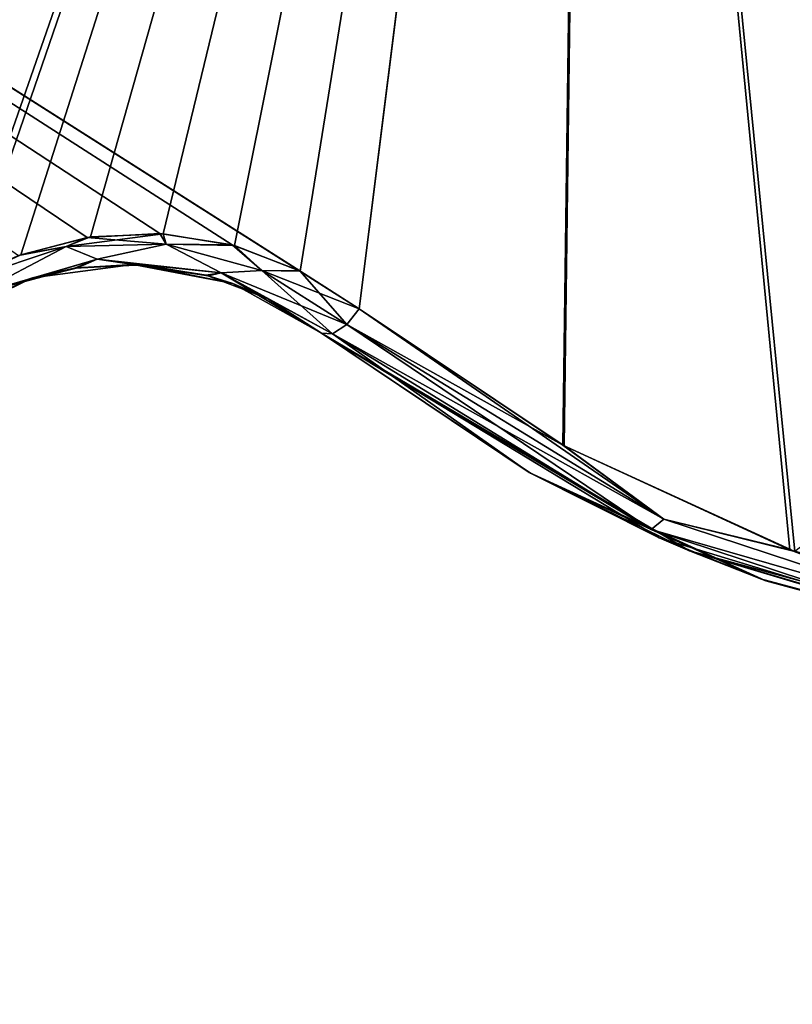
# Model space of a CAD drawing. Header units: millimetres. Extents: x -125 to 125, y -46 to 12.
# Tile 217 of 256: x 68.98 to 71.42, y -41.97 to -38.87. Entities that reach past the tile are written whole.
import ezdxf

# ---------------------------------------------------------------- set-up
doc = ezdxf.new("R2010")
doc.units = ezdxf.units.MM
doc.header["$LTSCALE"] = 26.699852
for name, color, linetype in [('126', 7, 'CONTINUOUS'), ('173', 7, 'CONTINUOUS'), ('182', 7, 'CONTINUOUS'), ('183', 7, 'CONTINUOUS'), ('213', 7, 'CONTINUOUS'), ('214', 7, 'CONTINUOUS'), ('239', 7, 'CONTINUOUS'), ('240', 7, 'CONTINUOUS')]:
    doc.layers.add(name, color=color, linetype=linetype)

msp = doc.modelspace()

# ---------------------------------------------------------------- linework, layer by layer
at = {"layer": '126', "linetype": 'CONTINUOUS'}
for points in [[(70.5875, -40.2949, 101.9653), (69.9342, -39.8566, 102.4149), (70.996, -40.5006, 100.8509), (70.5875, -40.2949, 101.9653)], [(70.996, -40.5006, 100.8509), (69.9342, -39.8566, 102.4149), (69.9342, -39.8566, 100.8509), (70.996, -40.5006, 100.8509)], [(69.9342, -39.8566, 76.9359), (69.9342, -39.8566, 67.6034), (71.0918, -40.5422, 64.9784), (69.9342, -39.8566, 76.9359)], [(71.0918, -40.5422, 64.9784), (69.9342, -39.8566, 67.6034), (69.9342, -39.8566, 64.9784), (71.0918, -40.5422, 64.9784)], [(71.0918, -40.5422, 64.9784), (69.9342, -39.8566, 64.9784), (71.0918, -40.5422, 53.0208), (71.0918, -40.5422, 64.9784)], [(71.0918, -40.5422, 76.9359), (69.9342, -39.8566, 76.9359), (71.0918, -40.5422, 64.9784), (71.0918, -40.5422, 76.9359)], [(71.0918, -40.5422, 88.8934), (69.9342, -39.8566, 88.8934), (71.0918, -40.5422, 76.9359), (71.0918, -40.5422, 88.8934)], [(69.9342, -39.8566, 88.8934), (69.9342, -39.8566, 79.5609), (71.0918, -40.5422, 76.9359), (69.9342, -39.8566, 88.8934)], [(71.0918, -40.5422, 76.9359), (69.9342, -39.8566, 79.5609), (69.9342, -39.8566, 76.9359), (71.0918, -40.5422, 76.9359)], [(71.0918, -40.5422, 41.0633), (69.9342, -39.8566, 41.0633), (71.0918, -40.5422, 29.1058), (71.0918, -40.5422, 41.0633)], [(69.9342, -39.8566, 41.0633), (69.9342, -39.8566, 31.7309), (71.0918, -40.5422, 29.1058), (69.9342, -39.8566, 41.0633)], [(71.0918, -40.5422, 29.1058), (69.9342, -39.8566, 31.7309), (69.9342, -39.8566, 29.1058), (71.0918, -40.5422, 29.1058)], [(71.0918, -40.5422, 41.0633), (69.9342, -39.8566, 43.6884), (69.9342, -39.8566, 41.0633), (71.0918, -40.5422, 41.0633)], [(69.9342, -39.8566, 64.9784), (69.9342, -39.8566, 55.6459), (71.0918, -40.5422, 53.0208), (69.9342, -39.8566, 64.9784)], [(71.0918, -40.5422, 53.0208), (69.9342, -39.8566, 55.6459), (69.9342, -39.8566, 53.0208), (71.0918, -40.5422, 53.0208)], [(71.0918, -40.5422, 53.0208), (69.9342, -39.8566, 53.0208), (71.0918, -40.5422, 41.0633), (71.0918, -40.5422, 53.0208)], [(69.9342, -39.8566, 53.0208), (69.9342, -39.8566, 43.6884), (71.0918, -40.5422, 41.0633), (69.9342, -39.8566, 53.0208)], [(69.9342, -39.8566, -99.8018), (69.9342, -39.8566, -102.4149), (70.5911, -40.2969, -101.9628), (69.9342, -39.8566, -99.8018)], [(69.9342, -39.8566, -90.4694), (69.9342, -39.8566, -99.8018), (70.5911, -40.2969, -101.9628), (69.9342, -39.8566, -90.4694)], [(71.0918, -40.5422, -90.4694), (69.9342, -39.8566, -90.4694), (70.5911, -40.2969, -101.9628), (71.0918, -40.5422, -90.4694)], [(69.9342, -39.8566, -90.4694), (71.0918, -40.5422, -90.4694), (69.9342, -39.8566, -87.8443), (69.9342, -39.8566, -90.4694)], [(71.0918, -40.5422, -90.4694), (71.0918, -40.5422, -78.5118), (69.9342, -39.8566, -78.5118), (71.0918, -40.5422, -90.4694)], [(71.0918, -40.5422, -90.4694), (69.9342, -39.8566, -78.5118), (69.9342, -39.8566, -87.8443), (71.0918, -40.5422, -90.4694)], [(70.996, -40.5006, 100.8509), (69.9342, -39.8566, 100.8509), (71.0918, -40.5422, 88.8934), (70.996, -40.5006, 100.8509)], [(69.9342, -39.8566, 100.8509), (69.9342, -39.8566, 91.5184), (71.0918, -40.5422, 88.8934), (69.9342, -39.8566, 100.8509)], [(71.0918, -40.5422, 88.8934), (69.9342, -39.8566, 91.5184), (69.9342, -39.8566, 88.8934), (71.0918, -40.5422, 88.8934)], [(69.9342, -39.8566, -30.6818), (69.9342, -39.8566, -40.0142), (71.0918, -40.5422, -42.6393), (69.9342, -39.8566, -30.6818)], [(71.0918, -40.5422, -42.6393), (69.9342, -39.8566, -40.0142), (69.9342, -39.8566, -42.6393), (71.0918, -40.5422, -42.6393)], [(71.0918, -40.5422, -42.6393), (69.9342, -39.8566, -42.6393), (71.0918, -40.5422, -54.5968), (71.0918, -40.5422, -42.6393)], [(71.0918, -40.5422, -30.6818), (69.9342, -39.8566, -30.6818), (71.0918, -40.5422, -42.6393), (71.0918, -40.5422, -30.6818)], [(71.0918, -40.5422, -18.7243), (69.9342, -39.8566, -18.7243), (71.0918, -40.5422, -30.6818), (71.0918, -40.5422, -18.7243)], [(69.9342, -39.8566, -18.7243), (69.9342, -39.8566, -28.0567), (71.0918, -40.5422, -30.6818), (69.9342, -39.8566, -18.7243)], [(71.0918, -40.5422, -30.6818), (69.9342, -39.8566, -28.0567), (69.9342, -39.8566, -30.6818), (71.0918, -40.5422, -30.6818)], [(71.0918, -40.5422, -66.5543), (69.9342, -39.8566, -66.5543), (71.0918, -40.5422, -78.5118), (71.0918, -40.5422, -66.5543)], [(69.9342, -39.8566, -66.5543), (69.9342, -39.8566, -75.8868), (71.0918, -40.5422, -78.5118), (69.9342, -39.8566, -66.5543)], [(71.0918, -40.5422, -78.5118), (69.9342, -39.8566, -75.8868), (69.9342, -39.8566, -78.5118), (71.0918, -40.5422, -78.5118)], [(71.0918, -40.5422, -66.5543), (69.9342, -39.8566, -63.9293), (69.9342, -39.8566, -66.5543), (71.0918, -40.5422, -66.5543)], [(69.9342, -39.8566, -42.6393), (69.9342, -39.8566, -51.9718), (71.0918, -40.5422, -54.5968), (69.9342, -39.8566, -42.6393)], [(71.0918, -40.5422, -54.5968), (69.9342, -39.8566, -51.9718), (69.9342, -39.8566, -54.5968), (71.0918, -40.5422, -54.5968)], [(71.0918, -40.5422, -54.5968), (69.9342, -39.8566, -54.5968), (71.0918, -40.5422, -66.5543), (71.0918, -40.5422, -54.5968)], [(69.9342, -39.8566, -54.5968), (69.9342, -39.8566, -63.9293), (71.0918, -40.5422, -66.5543), (69.9342, -39.8566, -54.5968)], [(71.0918, -40.5422, 17.1483), (69.9342, -39.8566, 17.1483), (71.0918, -40.5422, 5.1908), (71.0918, -40.5422, 17.1483)], [(69.9342, -39.8566, 17.1483), (69.9342, -39.8566, 7.8158), (71.0918, -40.5422, 5.1908), (69.9342, -39.8566, 17.1483)], [(71.0918, -40.5422, 5.1908), (69.9342, -39.8566, 7.8158), (69.9342, -39.8566, 5.1908), (71.0918, -40.5422, 5.1908)], [(71.0918, -40.5422, 29.1058), (69.9342, -39.8566, 29.1058), (71.0918, -40.5422, 17.1483), (71.0918, -40.5422, 29.1058)], [(69.9342, -39.8566, 29.1058), (69.9342, -39.8566, 19.7733), (71.0918, -40.5422, 17.1483), (69.9342, -39.8566, 29.1058)], [(71.0918, -40.5422, 17.1483), (69.9342, -39.8566, 19.7733), (69.9342, -39.8566, 17.1483), (71.0918, -40.5422, 17.1483)], [(71.0918, -40.5422, -6.7667), (69.9342, -39.8566, -6.7667), (71.0918, -40.5422, -18.7243), (71.0918, -40.5422, -6.7667)], [(69.9342, -39.8566, -6.7667), (69.9342, -39.8566, -16.0992), (71.0918, -40.5422, -18.7243), (69.9342, -39.8566, -6.7667)], [(71.0918, -40.5422, -18.7243), (69.9342, -39.8566, -16.0992), (69.9342, -39.8566, -18.7243), (71.0918, -40.5422, -18.7243)], [(71.0918, -40.5422, 5.1908), (69.9342, -39.8566, 5.1908), (71.0918, -40.5422, -6.7667), (71.0918, -40.5422, 5.1908)], [(69.9342, -39.8566, 5.1908), (69.9342, -39.8566, -4.1417), (71.0918, -40.5422, -6.7667), (69.9342, -39.8566, 5.1908)], [(71.0918, -40.5422, -6.7667), (69.9342, -39.8566, -4.1417), (69.9342, -39.8566, -6.7667), (71.0918, -40.5422, -6.7667)], [(71.3149, -40.6303, 101.4607), (70.5875, -40.2949, 101.9653), (70.996, -40.5006, 100.8509), (71.3149, -40.6303, 101.4607)], [(71.3316, -40.6364, -101.4491), (71.0918, -40.5422, -90.4694), (70.5911, -40.2969, -101.9628), (71.3316, -40.6364, -101.4491)], [(72.1843, -40.8631, 100.8513), (71.3149, -40.6303, 101.4607), (70.996, -40.5006, 100.8509), (72.1843, -40.8631, 100.8513)], [(72.1843, -40.8631, 100.8513), (70.996, -40.5006, 100.8509), (71.0918, -40.5422, 88.8934), (72.1843, -40.8631, 100.8513)], [(72.3904, -40.8944, 64.9784), (71.0918, -40.5422, 76.9359), (71.0918, -40.5422, 64.9784), (72.3904, -40.8944, 64.9784)], [(72.3904, -40.8944, 64.9784), (71.0918, -40.5422, 64.9784), (72.3904, -40.8944, 53.0208), (72.3904, -40.8944, 64.9784)], [(72.3904, -40.8944, 53.0208), (71.0918, -40.5422, 64.9784), (71.0918, -40.5422, 53.0208), (72.3904, -40.8944, 53.0208)], [(72.3904, -40.8944, 76.9359), (71.0918, -40.5422, 88.8934), (71.0918, -40.5422, 76.9359), (72.3904, -40.8944, 76.9359)], [(72.3904, -40.8944, 76.9359), (71.0918, -40.5422, 76.9359), (72.3904, -40.8944, 64.9784), (72.3904, -40.8944, 76.9359)], [(72.3904, -40.8944, 41.0633), (71.0918, -40.5422, 41.0633), (72.3904, -40.8944, 29.1058), (72.3904, -40.8944, 41.0633)], [(72.3904, -40.8944, 29.1058), (71.0918, -40.5422, 41.0633), (71.0918, -40.5422, 29.1058), (72.3904, -40.8944, 29.1058)], [(72.3904, -40.8944, 53.0208), (71.0918, -40.5422, 53.0208), (72.3904, -40.8944, 41.0633), (72.3904, -40.8944, 53.0208)], [(72.3904, -40.8944, 41.0633), (71.0918, -40.5422, 53.0208), (71.0918, -40.5422, 41.0633), (72.3904, -40.8944, 41.0633)], [(72.3904, -40.8944, 88.8934), (71.0918, -40.5422, 88.8934), (72.3904, -40.8944, 76.9359), (72.3904, -40.8944, 88.8934)], [(72.3904, -40.8944, -90.4694), (71.0918, -40.5422, -90.4694), (72.1372, -40.8547, -100.8846), (72.3904, -40.8944, -90.4694)], [(71.0918, -40.5422, -90.4694), (72.3904, -40.8944, -90.4694), (71.0918, -40.5422, -78.5118), (71.0918, -40.5422, -90.4694)], [(72.1372, -40.8547, -100.8846), (71.0918, -40.5422, -90.4694), (71.3316, -40.6364, -101.4491), (72.1372, -40.8547, -100.8846)], [(72.3904, -40.8944, -90.4694), (72.3904, -40.8944, -78.5118), (71.0918, -40.5422, -78.5118), (72.3904, -40.8944, -90.4694)], [(72.3904, -40.8944, 88.8934), (72.1843, -40.8631, 100.8513), (71.0918, -40.5422, 88.8934), (72.3904, -40.8944, 88.8934)], [(72.3904, -40.8944, -42.6393), (71.0918, -40.5422, -30.6818), (71.0918, -40.5422, -42.6393), (72.3904, -40.8944, -42.6393)], [(72.3904, -40.8944, -42.6393), (71.0918, -40.5422, -42.6393), (72.3904, -40.8944, -54.5968), (72.3904, -40.8944, -42.6393)], [(72.3904, -40.8944, -54.5968), (71.0918, -40.5422, -42.6393), (71.0918, -40.5422, -54.5968), (72.3904, -40.8944, -54.5968)], [(72.3904, -40.8944, -30.6818), (71.0918, -40.5422, -18.7243), (71.0918, -40.5422, -30.6818), (72.3904, -40.8944, -30.6818)], [(72.3904, -40.8944, -30.6818), (71.0918, -40.5422, -30.6818), (72.3904, -40.8944, -42.6393), (72.3904, -40.8944, -30.6818)], [(72.3904, -40.8944, -66.5543), (71.0918, -40.5422, -66.5543), (72.3904, -40.8944, -78.5118), (72.3904, -40.8944, -66.5543)], [(72.3904, -40.8944, -78.5118), (71.0918, -40.5422, -66.5543), (71.0918, -40.5422, -78.5118), (72.3904, -40.8944, -78.5118)], [(72.3904, -40.8944, -54.5968), (71.0918, -40.5422, -54.5968), (72.3904, -40.8944, -66.5543), (72.3904, -40.8944, -54.5968)], [(72.3904, -40.8944, -66.5543), (71.0918, -40.5422, -54.5968), (71.0918, -40.5422, -66.5543), (72.3904, -40.8944, -66.5543)], [(72.3904, -40.8944, -18.7243), (71.0918, -40.5422, -18.7243), (72.3904, -40.8944, -30.6818), (72.3904, -40.8944, -18.7243)], [(72.3904, -40.8944, 17.1483), (71.0918, -40.5422, 17.1483), (72.3904, -40.8944, 5.1908), (72.3904, -40.8944, 17.1483)], [(72.3904, -40.8944, 5.1908), (71.0918, -40.5422, 17.1483), (71.0918, -40.5422, 5.1908), (72.3904, -40.8944, 5.1908)], [(72.3904, -40.8944, 29.1058), (71.0918, -40.5422, 29.1058), (72.3904, -40.8944, 17.1483), (72.3904, -40.8944, 29.1058)], [(72.3904, -40.8944, 17.1483), (71.0918, -40.5422, 29.1058), (71.0918, -40.5422, 17.1483), (72.3904, -40.8944, 17.1483)], [(72.3904, -40.8944, -6.7667), (71.0918, -40.5422, -6.7667), (72.3904, -40.8944, -18.7243), (72.3904, -40.8944, -6.7667)], [(72.3904, -40.8944, -18.7243), (71.0918, -40.5422, -6.7667), (71.0918, -40.5422, -18.7243), (72.3904, -40.8944, -18.7243)], [(72.3904, -40.8944, 5.1908), (71.0918, -40.5422, 5.1908), (72.3904, -40.8944, -6.7667), (72.3904, -40.8944, 5.1908)], [(72.3904, -40.8944, -6.7667), (71.0918, -40.5422, 5.1908), (71.0918, -40.5422, -6.7667), (72.3904, -40.8944, -6.7667)], [(72.1074, -40.8492, 100.9055), (71.3149, -40.6303, 101.4607), (72.1843, -40.8631, 100.8513), (72.1074, -40.8492, 100.9055)]]:
    msp.add_3dface(points, dxfattribs=at)
at = {"layer": '173', "linetype": 'CONTINUOUS'}
for points in [[(69.1574, -39.6528, 102.9985), (68.9608, -39.7048, 103.1421), (69.0255, -39.6829, 91.5184), (69.1574, -39.6528, 102.9985)], [(69.1669, -39.6513, -102.9915), (69.0255, -39.6829, -99.8018), (68.9678, -39.7022, -103.137), (69.1669, -39.6513, -102.9915)], [(69.342, -39.641, -99.8018), (69.342, -39.641, -87.8443), (69.0255, -39.6829, -87.8443), (69.342, -39.641, -99.8018)], [(69.342, -39.641, -99.8018), (69.0255, -39.6829, -99.8018), (69.1669, -39.6513, -102.9915), (69.342, -39.641, -99.8018)], [(69.0255, -39.6829, -99.8018), (69.342, -39.641, -99.8018), (69.0255, -39.6829, -87.8443), (69.0255, -39.6829, -99.8018)], [(69.342, -39.641, 43.6884), (69.0255, -39.6829, 43.6884), (69.342, -39.641, 31.7309), (69.342, -39.641, 43.6884)], [(69.342, -39.641, 43.6884), (69.0255, -39.6829, 55.6459), (69.0255, -39.6829, 43.6884), (69.342, -39.641, 43.6884)], [(69.342, -39.641, 55.6459), (69.0255, -39.6829, 55.6459), (69.342, -39.641, 43.6884), (69.342, -39.641, 55.6459)], [(69.342, -39.641, 55.6459), (69.0255, -39.6829, 67.6034), (69.0255, -39.6829, 55.6459), (69.342, -39.641, 55.6459)], [(69.342, -39.641, 67.6034), (69.0255, -39.6829, 67.6034), (69.342, -39.641, 55.6459), (69.342, -39.641, 67.6034)], [(69.342, -39.641, 19.7733), (69.0255, -39.6829, 19.7733), (69.342, -39.641, 7.8158), (69.342, -39.641, 19.7733)], [(69.342, -39.641, 19.7733), (69.0255, -39.6829, 31.7309), (69.0255, -39.6829, 19.7733), (69.342, -39.641, 19.7733)], [(69.342, -39.641, 31.7309), (69.0255, -39.6829, 31.7309), (69.342, -39.641, 19.7733), (69.342, -39.641, 31.7309)], [(69.342, -39.641, 31.7309), (69.0255, -39.6829, 43.6884), (69.0255, -39.6829, 31.7309), (69.342, -39.641, 31.7309)], [(69.342, -39.641, 91.5184), (69.1574, -39.6528, 102.9985), (69.0255, -39.6829, 91.5184), (69.342, -39.641, 91.5184)], [(69.342, -39.641, 67.6034), (69.0255, -39.6829, 79.5609), (69.0255, -39.6829, 67.6034), (69.342, -39.641, 67.6034)], [(69.342, -39.641, 79.5609), (69.0255, -39.6829, 79.5609), (69.342, -39.641, 67.6034), (69.342, -39.641, 79.5609)], [(69.342, -39.641, 79.5609), (69.0255, -39.6829, 91.5184), (69.0255, -39.6829, 79.5609), (69.342, -39.641, 79.5609)], [(69.342, -39.641, 91.5184), (69.0255, -39.6829, 91.5184), (69.342, -39.641, 79.5609), (69.342, -39.641, 91.5184)], [(69.342, -39.641, -63.9293), (69.0255, -39.6829, -51.9718), (69.0255, -39.6829, -63.9293), (69.342, -39.641, -63.9293)], [(69.342, -39.641, -16.0992), (69.0255, -39.6829, -4.1417), (69.0255, -39.6829, -16.0992), (69.342, -39.641, -16.0992)], [(69.342, -39.641, -63.9293), (69.0255, -39.6829, -63.9293), (69.342, -39.641, -75.8868), (69.342, -39.641, -63.9293)], [(69.342, -39.641, 7.8158), (69.0255, -39.6829, 7.8158), (69.342, -39.641, -4.1417), (69.342, -39.641, 7.8158)], [(69.342, -39.641, -4.1417), (69.0255, -39.6829, 7.8158), (69.0255, -39.6829, -4.1417), (69.342, -39.641, -4.1417)], [(69.342, -39.641, -4.1417), (69.0255, -39.6829, -4.1417), (69.342, -39.641, -16.0992), (69.342, -39.641, -4.1417)], [(69.342, -39.641, -40.0142), (69.0255, -39.6829, -28.0567), (69.0255, -39.6829, -40.0142), (69.342, -39.641, -40.0142)], [(69.342, -39.641, -40.0142), (69.0255, -39.6829, -40.0142), (69.342, -39.641, -51.9718), (69.342, -39.641, -40.0142)], [(69.342, -39.641, -51.9718), (69.0255, -39.6829, -40.0142), (69.0255, -39.6829, -51.9718), (69.342, -39.641, -51.9718)], [(69.342, -39.641, -16.0992), (69.0255, -39.6829, -16.0992), (69.342, -39.641, -28.0567), (69.342, -39.641, -16.0992)], [(69.342, -39.641, -28.0567), (69.0255, -39.6829, -16.0992), (69.0255, -39.6829, -28.0567), (69.342, -39.641, -28.0567)], [(69.342, -39.641, -28.0567), (69.0255, -39.6829, -28.0567), (69.342, -39.641, -40.0142), (69.342, -39.641, -28.0567)], [(69.342, -39.641, -51.9718), (69.0255, -39.6829, -51.9718), (69.342, -39.641, -63.9293), (69.342, -39.641, -51.9718)], [(69.342, -39.641, -75.8868), (69.0255, -39.6829, -75.8868), (69.342, -39.641, -87.8443), (69.342, -39.641, -75.8868)], [(69.342, -39.641, -87.8443), (69.0255, -39.6829, -75.8868), (69.0255, -39.6829, -87.8443), (69.342, -39.641, -87.8443)], [(69.342, -39.641, 7.8158), (69.0255, -39.6829, 19.7733), (69.0255, -39.6829, 7.8158), (69.342, -39.641, 7.8158)], [(69.342, -39.641, -75.8868), (69.0255, -39.6829, -63.9293), (69.0255, -39.6829, -75.8868), (69.342, -39.641, -75.8868)], [(69.3649, -39.6419, 102.8451), (69.1574, -39.6528, 102.9985), (69.342, -39.641, 91.5184), (69.3649, -39.6419, 102.8451)], [(69.3743, -39.6424, -102.8381), (69.342, -39.641, -99.8018), (69.1669, -39.6513, -102.9915), (69.3743, -39.6424, -102.8381)], [(69.6555, -39.7009, -99.8018), (69.6555, -39.7009, -87.8443), (69.342, -39.641, -87.8443), (69.6555, -39.7009, -99.8018)], [(69.5778, -39.6761, -102.686), (69.342, -39.641, -99.8018), (69.3743, -39.6424, -102.8381), (69.5778, -39.6761, -102.686)], [(69.342, -39.641, -99.8018), (69.6555, -39.7009, -99.8018), (69.342, -39.641, -87.8443), (69.342, -39.641, -99.8018)], [(69.6555, -39.7009, -99.8018), (69.342, -39.641, -99.8018), (69.5778, -39.6761, -102.686), (69.6555, -39.7009, -99.8018)], [(69.6555, -39.7009, 43.6884), (69.342, -39.641, 43.6884), (69.6555, -39.7009, 31.7309), (69.6555, -39.7009, 43.6884)], [(69.6555, -39.7009, 43.6884), (69.342, -39.641, 55.6459), (69.342, -39.641, 43.6884), (69.6555, -39.7009, 43.6884)], [(69.6555, -39.7009, 55.6459), (69.342, -39.641, 55.6459), (69.6555, -39.7009, 43.6884), (69.6555, -39.7009, 55.6459)], [(69.6555, -39.7009, 55.6459), (69.342, -39.641, 67.6034), (69.342, -39.641, 55.6459), (69.6555, -39.7009, 55.6459)], [(69.6555, -39.7009, 31.7309), (69.342, -39.641, 43.6884), (69.342, -39.641, 31.7309), (69.6555, -39.7009, 31.7309)], [(69.6555, -39.7009, 7.8158), (69.342, -39.641, 19.7733), (69.342, -39.641, 7.8158), (69.6555, -39.7009, 7.8158)], [(69.6555, -39.7009, 19.7733), (69.342, -39.641, 19.7733), (69.6555, -39.7009, 7.8158), (69.6555, -39.7009, 19.7733)], [(69.6555, -39.7009, 19.7733), (69.342, -39.641, 31.7309), (69.342, -39.641, 19.7733), (69.6555, -39.7009, 19.7733)], [(69.6555, -39.7009, 31.7309), (69.342, -39.641, 31.7309), (69.6555, -39.7009, 19.7733), (69.6555, -39.7009, 31.7309)], [(69.6555, -39.7009, 67.6034), (69.342, -39.641, 67.6034), (69.6555, -39.7009, 55.6459), (69.6555, -39.7009, 67.6034)], [(69.6555, -39.7009, 91.5184), (69.3649, -39.6419, 102.8451), (69.342, -39.641, 91.5184), (69.6555, -39.7009, 91.5184)], [(69.6555, -39.7009, 67.6034), (69.342, -39.641, 79.5609), (69.342, -39.641, 67.6034), (69.6555, -39.7009, 67.6034)], [(69.6555, -39.7009, 79.5609), (69.342, -39.641, 79.5609), (69.6555, -39.7009, 67.6034), (69.6555, -39.7009, 79.5609)], [(69.6555, -39.7009, 79.5609), (69.342, -39.641, 91.5184), (69.342, -39.641, 79.5609), (69.6555, -39.7009, 79.5609)], [(69.6555, -39.7009, 91.5184), (69.342, -39.641, 91.5184), (69.6555, -39.7009, 79.5609), (69.6555, -39.7009, 91.5184)], [(69.6555, -39.7009, -63.9293), (69.342, -39.641, -63.9293), (69.6555, -39.7009, -75.8868), (69.6555, -39.7009, -63.9293)], [(69.6555, -39.7009, -63.9293), (69.342, -39.641, -51.9718), (69.342, -39.641, -63.9293), (69.6555, -39.7009, -63.9293)], [(69.6555, -39.7009, -16.0992), (69.342, -39.641, -16.0992), (69.6555, -39.7009, -28.0567), (69.6555, -39.7009, -16.0992)], [(69.6555, -39.7009, 7.8158), (69.342, -39.641, 7.8158), (69.6555, -39.7009, -4.1417), (69.6555, -39.7009, 7.8158)], [(69.6555, -39.7009, -4.1417), (69.342, -39.641, 7.8158), (69.342, -39.641, -4.1417), (69.6555, -39.7009, -4.1417)], [(69.6555, -39.7009, -4.1417), (69.342, -39.641, -4.1417), (69.6555, -39.7009, -16.0992), (69.6555, -39.7009, -4.1417)], [(69.6555, -39.7009, -16.0992), (69.342, -39.641, -4.1417), (69.342, -39.641, -16.0992), (69.6555, -39.7009, -16.0992)], [(69.6555, -39.7009, -40.0142), (69.342, -39.641, -40.0142), (69.6555, -39.7009, -51.9718), (69.6555, -39.7009, -40.0142)], [(69.6555, -39.7009, -51.9718), (69.342, -39.641, -40.0142), (69.342, -39.641, -51.9718), (69.6555, -39.7009, -51.9718)], [(69.6555, -39.7009, -28.0567), (69.342, -39.641, -16.0992), (69.342, -39.641, -28.0567), (69.6555, -39.7009, -28.0567)], [(69.6555, -39.7009, -28.0567), (69.342, -39.641, -28.0567), (69.6555, -39.7009, -40.0142), (69.6555, -39.7009, -28.0567)], [(69.6555, -39.7009, -40.0142), (69.342, -39.641, -28.0567), (69.342, -39.641, -40.0142), (69.6555, -39.7009, -40.0142)], [(69.6555, -39.7009, -51.9718), (69.342, -39.641, -51.9718), (69.6555, -39.7009, -63.9293), (69.6555, -39.7009, -51.9718)], [(69.6555, -39.7009, -75.8868), (69.342, -39.641, -63.9293), (69.342, -39.641, -75.8868), (69.6555, -39.7009, -75.8868)], [(69.6555, -39.7009, -87.8443), (69.342, -39.641, -75.8868), (69.342, -39.641, -87.8443), (69.6555, -39.7009, -87.8443)], [(69.6555, -39.7009, -75.8868), (69.342, -39.641, -75.8868), (69.6555, -39.7009, -87.8443), (69.6555, -39.7009, -75.8868)], [(69.5714, -39.6744, 102.6908), (69.3649, -39.6419, 102.8451), (69.6555, -39.7009, 91.5184), (69.5714, -39.6744, 102.6908)], [(68.7384, -39.8224, -99.8018), (69.0255, -39.6829, -99.8018), (68.7384, -39.8224, -87.8443), (68.7384, -39.8224, -99.8018)], [(69.0255, -39.6829, 91.5184), (68.7844, -39.7919, 103.2695), (68.7384, -39.8224, 91.5184), (69.0255, -39.6829, 91.5184)], [(69.0255, -39.6829, -99.8018), (68.7384, -39.8224, -99.8018), (68.9678, -39.7022, -103.137), (69.0255, -39.6829, -99.8018)], [(69.0255, -39.6829, -99.8018), (69.0255, -39.6829, -87.8443), (68.7384, -39.8224, -87.8443), (69.0255, -39.6829, -99.8018)], [(69.0255, -39.6829, 43.6884), (68.7384, -39.8224, 55.6459), (68.7384, -39.8224, 43.6884), (69.0255, -39.6829, 43.6884)], [(69.0255, -39.6829, 55.6459), (68.7384, -39.8224, 55.6459), (69.0255, -39.6829, 43.6884), (69.0255, -39.6829, 55.6459)], [(69.0255, -39.6829, 55.6459), (68.7384, -39.8224, 67.6034), (68.7384, -39.8224, 55.6459), (69.0255, -39.6829, 55.6459)], [(69.0255, -39.6829, 67.6034), (68.7384, -39.8224, 67.6034), (69.0255, -39.6829, 55.6459), (69.0255, -39.6829, 67.6034)], [(69.0255, -39.6829, 19.7733), (68.7384, -39.8224, 31.7309), (68.7384, -39.8224, 19.7733), (69.0255, -39.6829, 19.7733)], [(69.0255, -39.6829, 31.7309), (68.7384, -39.8224, 31.7309), (69.0255, -39.6829, 19.7733), (69.0255, -39.6829, 31.7309)], [(69.0255, -39.6829, 31.7309), (68.7384, -39.8224, 43.6884), (68.7384, -39.8224, 31.7309), (69.0255, -39.6829, 31.7309)], [(69.0255, -39.6829, 43.6884), (68.7384, -39.8224, 43.6884), (69.0255, -39.6829, 31.7309), (69.0255, -39.6829, 43.6884)], [(69.0255, -39.6829, 67.6034), (68.7384, -39.8224, 79.5609), (68.7384, -39.8224, 67.6034), (69.0255, -39.6829, 67.6034)], [(69.0255, -39.6829, 79.5609), (68.7384, -39.8224, 79.5609), (69.0255, -39.6829, 67.6034), (69.0255, -39.6829, 79.5609)], [(69.0255, -39.6829, 79.5609), (68.7384, -39.8224, 91.5184), (68.7384, -39.8224, 79.5609), (69.0255, -39.6829, 79.5609)], [(69.0255, -39.6829, 91.5184), (68.7384, -39.8224, 91.5184), (69.0255, -39.6829, 79.5609), (69.0255, -39.6829, 91.5184)], [(69.0255, -39.6829, -63.9293), (68.7384, -39.8224, -51.9718), (68.7384, -39.8224, -63.9293), (69.0255, -39.6829, -63.9293)], [(69.0255, -39.6829, -51.9718), (68.7384, -39.8224, -51.9718), (69.0255, -39.6829, -63.9293), (69.0255, -39.6829, -51.9718)], [(69.0255, -39.6829, -4.1417), (68.7384, -39.8224, -4.1417), (69.0255, -39.6829, -16.0992), (69.0255, -39.6829, -4.1417)], [(69.0255, -39.6829, -16.0992), (68.7384, -39.8224, -4.1417), (68.7384, -39.8224, -16.0992), (69.0255, -39.6829, -16.0992)], [(69.0255, -39.6829, 7.8158), (68.7384, -39.8224, 19.7733), (68.7384, -39.8224, 7.8158), (69.0255, -39.6829, 7.8158)], [(69.0255, -39.6829, 7.8158), (68.7384, -39.8224, 7.8158), (69.0255, -39.6829, -4.1417), (69.0255, -39.6829, 7.8158)], [(69.0255, -39.6829, -4.1417), (68.7384, -39.8224, 7.8158), (68.7384, -39.8224, -4.1417), (69.0255, -39.6829, -4.1417)], [(69.0255, -39.6829, -28.0567), (68.7384, -39.8224, -28.0567), (69.0255, -39.6829, -40.0142), (69.0255, -39.6829, -28.0567)], [(69.0255, -39.6829, -40.0142), (68.7384, -39.8224, -28.0567), (68.7384, -39.8224, -40.0142), (69.0255, -39.6829, -40.0142)], [(69.0255, -39.6829, -40.0142), (68.7384, -39.8224, -40.0142), (69.0255, -39.6829, -51.9718), (69.0255, -39.6829, -40.0142)], [(69.0255, -39.6829, -51.9718), (68.7384, -39.8224, -40.0142), (68.7384, -39.8224, -51.9718), (69.0255, -39.6829, -51.9718)], [(69.0255, -39.6829, -16.0992), (68.7384, -39.8224, -16.0992), (69.0255, -39.6829, -28.0567), (69.0255, -39.6829, -16.0992)], [(69.0255, -39.6829, -28.0567), (68.7384, -39.8224, -16.0992), (68.7384, -39.8224, -28.0567), (69.0255, -39.6829, -28.0567)], [(69.0255, -39.6829, -75.8868), (68.7384, -39.8224, -75.8868), (69.0255, -39.6829, -87.8443), (69.0255, -39.6829, -75.8868)], [(69.0255, -39.6829, -87.8443), (68.7384, -39.8224, -75.8868), (68.7384, -39.8224, -87.8443), (69.0255, -39.6829, -87.8443)], [(69.0255, -39.6829, 19.7733), (68.7384, -39.8224, 19.7733), (69.0255, -39.6829, 7.8158), (69.0255, -39.6829, 19.7733)], [(69.0255, -39.6829, -63.9293), (68.7384, -39.8224, -63.9293), (69.0255, -39.6829, -75.8868), (69.0255, -39.6829, -63.9293)], [(69.0255, -39.6829, -75.8868), (68.7384, -39.8224, -63.9293), (68.7384, -39.8224, -75.8868), (69.0255, -39.6829, -75.8868)], [(68.9608, -39.7048, 103.1421), (68.7844, -39.7919, 103.2695), (69.0255, -39.6829, 91.5184), (68.9608, -39.7048, 103.1421)], [(69.7646, -39.7481, 102.5447), (69.5714, -39.6744, 102.6908), (69.6555, -39.7009, 91.5184), (69.7646, -39.7481, 102.5447)], [(69.766, -39.7488, -102.5436), (69.6555, -39.7009, -99.8018), (69.5778, -39.6761, -102.686), (69.766, -39.7488, -102.5436)], [(69.9342, -39.8566, 29.1058), (69.9342, -39.8566, 31.7309), (69.6555, -39.7009, 31.7309), (69.9342, -39.8566, 29.1058)], [(69.9342, -39.8566, -75.8868), (69.9342, -39.8566, -66.5543), (69.6555, -39.7009, -63.9293), (69.9342, -39.8566, -75.8868)], [(69.9342, -39.8566, 31.7309), (69.9342, -39.8566, 41.0633), (69.6555, -39.7009, 43.6884), (69.9342, -39.8566, 31.7309)], [(69.9342, -39.8566, 43.6884), (69.6555, -39.7009, 55.6459), (69.6555, -39.7009, 43.6884), (69.9342, -39.8566, 43.6884)], [(69.9342, -39.8566, -63.9293), (69.6555, -39.7009, -51.9718), (69.6555, -39.7009, -63.9293), (69.9342, -39.8566, -63.9293)], [(69.9342, -39.8566, 41.0633), (69.9342, -39.8566, 43.6884), (69.6555, -39.7009, 43.6884), (69.9342, -39.8566, 41.0633)], [(69.9342, -39.8566, 31.7309), (69.6555, -39.7009, 43.6884), (69.6555, -39.7009, 31.7309), (69.9342, -39.8566, 31.7309)], [(69.9342, -39.8566, -78.5118), (69.9342, -39.8566, -75.8868), (69.6555, -39.7009, -75.8868), (69.9342, -39.8566, -78.5118)], [(69.9342, -39.8566, -75.8868), (69.6555, -39.7009, -63.9293), (69.6555, -39.7009, -75.8868), (69.9342, -39.8566, -75.8868)], [(69.9342, -39.8566, -90.4694), (69.9342, -39.8566, -87.8443), (69.6555, -39.7009, -87.8443), (69.9342, -39.8566, -90.4694)], [(69.6555, -39.7009, -99.8018), (69.9342, -39.8566, -99.8018), (69.6555, -39.7009, -87.8443), (69.6555, -39.7009, -99.8018)], [(69.9342, -39.8566, 19.7733), (69.9342, -39.8566, 29.1058), (69.6555, -39.7009, 31.7309), (69.9342, -39.8566, 19.7733)], [(69.9342, -39.8566, -99.8018), (69.9342, -39.8566, -90.4694), (69.6555, -39.7009, -87.8443), (69.9342, -39.8566, -99.8018)], [(69.9342, -39.8566, 17.1483), (69.9342, -39.8566, 19.7733), (69.6555, -39.7009, 19.7733), (69.9342, -39.8566, 17.1483)], [(69.9342, -39.8566, 67.6034), (69.9342, -39.8566, 76.9359), (69.6555, -39.7009, 79.5609), (69.9342, -39.8566, 67.6034)], [(69.9342, -39.8566, 79.5609), (69.6555, -39.7009, 91.5184), (69.6555, -39.7009, 79.5609), (69.9342, -39.8566, 79.5609)], [(69.9342, -39.8566, 64.9784), (69.9342, -39.8566, 67.6034), (69.6555, -39.7009, 67.6034), (69.9342, -39.8566, 64.9784)], [(69.9342, -39.8566, 76.9359), (69.9342, -39.8566, 79.5609), (69.6555, -39.7009, 79.5609), (69.9342, -39.8566, 76.9359)], [(69.9342, -39.8566, 67.6034), (69.6555, -39.7009, 79.5609), (69.6555, -39.7009, 67.6034), (69.9342, -39.8566, 67.6034)], [(69.9342, -39.8566, 55.6459), (69.9342, -39.8566, 64.9784), (69.6555, -39.7009, 67.6034), (69.9342, -39.8566, 55.6459)], [(69.9342, -39.8566, -63.9293), (69.9342, -39.8566, -54.5968), (69.6555, -39.7009, -51.9718), (69.9342, -39.8566, -63.9293)], [(69.9342, -39.8566, 53.0208), (69.9342, -39.8566, 55.6459), (69.6555, -39.7009, 55.6459), (69.9342, -39.8566, 53.0208)], [(69.9342, -39.8566, 55.6459), (69.6555, -39.7009, 67.6034), (69.6555, -39.7009, 55.6459), (69.9342, -39.8566, 55.6459)], [(69.9342, -39.8566, 79.5609), (69.9342, -39.8566, 88.8934), (69.6555, -39.7009, 91.5184), (69.9342, -39.8566, 79.5609)], [(69.9342, -39.8566, -66.5543), (69.9342, -39.8566, -63.9293), (69.6555, -39.7009, -63.9293), (69.9342, -39.8566, -66.5543)], [(69.9342, -39.8566, 91.5184), (69.7646, -39.7481, 102.5447), (69.6555, -39.7009, 91.5184), (69.9342, -39.8566, 91.5184)], [(69.9342, -39.8566, 88.8934), (69.9342, -39.8566, 91.5184), (69.6555, -39.7009, 91.5184), (69.9342, -39.8566, 88.8934)], [(69.9342, -39.8566, 43.6884), (69.9342, -39.8566, 53.0208), (69.6555, -39.7009, 55.6459), (69.9342, -39.8566, 43.6884)], [(69.9342, -39.8566, -42.6393), (69.9342, -39.8566, -40.0142), (69.6555, -39.7009, -40.0142), (69.9342, -39.8566, -42.6393)], [(69.9342, -39.8566, -16.0992), (69.6555, -39.7009, -4.1417), (69.6555, -39.7009, -16.0992), (69.9342, -39.8566, -16.0992)], [(69.9342, -39.8566, -28.0567), (69.9342, -39.8566, -18.7243), (69.6555, -39.7009, -16.0992), (69.9342, -39.8566, -28.0567)], [(69.9342, -39.8566, -30.6818), (69.9342, -39.8566, -28.0567), (69.6555, -39.7009, -28.0567), (69.9342, -39.8566, -30.6818)], [(69.9342, -39.8566, -28.0567), (69.6555, -39.7009, -16.0992), (69.6555, -39.7009, -28.0567), (69.9342, -39.8566, -28.0567)], [(69.9342, -39.8566, -40.0142), (69.9342, -39.8566, -30.6818), (69.6555, -39.7009, -28.0567), (69.9342, -39.8566, -40.0142)], [(69.9342, -39.8566, 19.7733), (69.6555, -39.7009, 31.7309), (69.6555, -39.7009, 19.7733), (69.9342, -39.8566, 19.7733)], [(69.9342, -39.8566, 7.8158), (69.9342, -39.8566, 17.1483), (69.6555, -39.7009, 19.7733), (69.9342, -39.8566, 7.8158)], [(69.9342, -39.8566, 5.1908), (69.9342, -39.8566, 7.8158), (69.6555, -39.7009, 7.8158), (69.9342, -39.8566, 5.1908)], [(69.9342, -39.8566, 7.8158), (69.6555, -39.7009, 19.7733), (69.6555, -39.7009, 7.8158), (69.9342, -39.8566, 7.8158)], [(69.9342, -39.8566, -4.1417), (69.9342, -39.8566, 5.1908), (69.6555, -39.7009, 7.8158), (69.9342, -39.8566, -4.1417)], [(69.9342, -39.8566, -6.7667), (69.9342, -39.8566, -4.1417), (69.6555, -39.7009, -4.1417), (69.9342, -39.8566, -6.7667)], [(69.9342, -39.8566, -87.8443), (69.9342, -39.8566, -78.5118), (69.6555, -39.7009, -75.8868), (69.9342, -39.8566, -87.8443)], [(69.9342, -39.8566, -102.4149), (69.6555, -39.7009, -99.8018), (69.766, -39.7488, -102.5436), (69.9342, -39.8566, -102.4149)], [(69.9342, -39.8566, -102.4149), (69.9342, -39.8566, -99.8018), (69.6555, -39.7009, -99.8018), (69.9342, -39.8566, -102.4149)], [(69.9342, -39.8566, -51.9718), (69.6555, -39.7009, -40.0142), (69.6555, -39.7009, -51.9718), (69.9342, -39.8566, -51.9718)], [(69.9342, -39.8566, -87.8443), (69.6555, -39.7009, -75.8868), (69.6555, -39.7009, -87.8443), (69.9342, -39.8566, -87.8443)], [(69.9342, -39.8566, -54.5968), (69.9342, -39.8566, -51.9718), (69.6555, -39.7009, -51.9718), (69.9342, -39.8566, -54.5968)], [(69.9342, -39.8566, -4.1417), (69.6555, -39.7009, 7.8158), (69.6555, -39.7009, -4.1417), (69.9342, -39.8566, -4.1417)], [(69.9342, -39.8566, -51.9718), (69.9342, -39.8566, -42.6393), (69.6555, -39.7009, -40.0142), (69.9342, -39.8566, -51.9718)], [(69.9342, -39.8566, -16.0992), (69.9342, -39.8566, -6.7667), (69.6555, -39.7009, -4.1417), (69.9342, -39.8566, -16.0992)], [(69.9342, -39.8566, -18.7243), (69.9342, -39.8566, -16.0992), (69.6555, -39.7009, -16.0992), (69.9342, -39.8566, -18.7243)], [(69.9342, -39.8566, -40.0142), (69.6555, -39.7009, -28.0567), (69.6555, -39.7009, -40.0142), (69.9342, -39.8566, -40.0142)], [(69.9342, -39.8566, 100.8509), (69.9342, -39.8566, 102.4149), (69.7646, -39.7481, 102.5447), (69.9342, -39.8566, 100.8509)], [(69.9342, -39.8566, 91.5184), (69.9342, -39.8566, 100.8509), (69.7646, -39.7481, 102.5447), (69.9342, -39.8566, 91.5184)]]:
    msp.add_3dface(points, dxfattribs=at)
at = {"layer": '182', "color": 7, "linetype": 'CONTINUOUS'}
for points in [[(60.9633, -33.9986, -108.2666), (70.7786, -33.9986, -102.1203), (61.049, -40.6575, -108.0849), (60.9633, -33.9986, -108.2666)], [(61.049, -40.6575, -108.0849), (70.7786, -33.9986, -102.1203), (61.2549, -40.7412, -107.9666), (61.049, -40.6575, -108.0849)], [(61.2549, -40.7412, -107.9666), (70.7786, -33.9986, -102.1203), (61.4369, -40.8621, -107.8607), (61.2549, -40.7412, -107.9666)], [(61.4369, -40.8621, -107.8607), (70.7786, -33.9986, -102.1203), (62.078, -41.3065, -107.4841), (61.4369, -40.8621, -107.8607)], [(62.078, -41.3065, -107.4841), (70.7786, -33.9986, -102.1203), (62.7957, -41.6491, -107.0594), (62.078, -41.3065, -107.4841)], [(62.7957, -41.6491, -107.0594), (70.7786, -33.9986, -102.1203), (63.573, -41.8741, -106.5951), (62.7957, -41.6491, -107.0594)], [(63.573, -41.8741, -106.5951), (70.7786, -33.9986, -102.1203), (64.3857, -41.9685, -106.1043), (63.573, -41.8741, -106.5951)], [(64.3857, -41.9685, -106.1043), (70.7786, -33.9986, -102.1203), (65.205, -41.9264, -105.6036), (64.3857, -41.9685, -106.1043)], [(65.205, -41.9264, -105.6036), (70.7786, -33.9986, -102.1203), (66.0007, -41.7499, -105.1118), (65.205, -41.9264, -105.6036)], [(66.0007, -41.7499, -105.1118), (70.7786, -33.9986, -102.1203), (66.7443, -41.4502, -104.6474), (66.0007, -41.7499, -105.1118)], [(66.7443, -41.4502, -104.6474), (70.7786, -33.9986, -102.1203), (67.4133, -41.0447, -104.2261), (66.7443, -41.4502, -104.6474)], [(67.4133, -41.0447, -104.2261), (70.7786, -33.9986, -102.1203), (67.9921, -40.5553, -103.8597), (67.4133, -41.0447, -104.2261)], [(67.9921, -40.5553, -103.8597), (70.7786, -33.9986, -102.1203), (68.4847, -39.9876, -103.5474), (67.9921, -40.5553, -103.8597)], [(68.4847, -39.9876, -103.5474), (70.7786, -33.9986, -102.1203), (68.7904, -39.7067, -103.3505), (68.4847, -39.9876, -103.5474)], [(68.7904, -39.7067, -103.3505), (70.7786, -33.9986, -102.1203), (68.8232, -39.6872, -103.329), (68.7904, -39.7067, -103.3505)], [(68.8232, -39.6872, -103.329), (70.7786, -33.9986, -102.1203), (68.9888, -39.6101, -103.2201), (68.8232, -39.6872, -103.329)], [(68.9888, -39.6101, -103.2201), (70.7786, -33.9986, -102.1203), (69.208, -39.5542, -103.0745), (68.9888, -39.6101, -103.2201)], [(69.208, -39.5542, -103.0745), (70.7786, -33.9986, -102.1203), (69.4363, -39.5443, -102.921), (69.208, -39.5542, -103.0745)], [(69.4363, -39.5443, -102.921), (70.7786, -33.9986, -102.1203), (69.6603, -39.5814, -102.7687), (69.4363, -39.5443, -102.921)], [(69.6603, -39.5814, -102.7687), (70.7786, -33.9986, -102.1203), (69.8676, -39.6614, -102.6263), (69.6603, -39.5814, -102.7687)], [(69.8676, -39.6614, -102.6263), (70.7786, -33.9986, -102.1203), (70.0527, -39.7799, -102.4975), (69.8676, -39.6614, -102.6263)], [(70.0527, -39.7799, -102.4975), (70.7786, -33.9986, -102.1203), (70.697, -40.2114, -102.045), (70.0527, -39.7799, -102.4975)], [(70.697, -40.2114, -102.045), (70.7786, -33.9986, -102.1203), (71.4233, -40.5441, -101.5309), (70.697, -40.2114, -102.045)], [(70.7786, -33.9986, -102.1203), (79.9791, -33.9986, -95.0869), (71.4233, -40.5441, -101.5309), (70.7786, -33.9986, -102.1203)]]:
    msp.add_3dface(points, dxfattribs=at)
at = {"layer": '183', "color": 7, "linetype": 'CONTINUOUS'}
for points in [[(69.6533, -39.5795, 102.7736), (60.9603, -33.9986, 108.2683), (69.4259, -39.5438, 102.928), (69.6533, -39.5795, 102.7736)], [(69.8659, -39.6606, 102.6274), (60.9603, -33.9986, 108.2683), (69.6533, -39.5795, 102.7736), (69.8659, -39.6606, 102.6274)], [(70.0527, -39.7799, 102.4975), (60.9603, -33.9986, 108.2683), (69.8659, -39.6606, 102.6274), (70.0527, -39.7799, 102.4975)], [(70.7759, -33.9986, 102.1223), (60.9603, -33.9986, 108.2683), (70.0527, -39.7799, 102.4975), (70.7759, -33.9986, 102.1223)], [(69.1975, -39.5558, 103.0815), (60.9603, -33.9986, 108.2683), (68.9811, -39.613, 103.2252), (69.1975, -39.5558, 103.0815)], [(69.4259, -39.5438, 102.928), (60.9603, -33.9986, 108.2683), (69.1975, -39.5558, 103.0815), (69.4259, -39.5438, 102.928)], [(70.6935, -40.2095, 102.0474), (70.7759, -33.9986, 102.1223), (70.0527, -39.7799, 102.4975), (70.6935, -40.2095, 102.0474)], [(71.4069, -40.5381, 101.5425), (70.7759, -33.9986, 102.1223), (70.6935, -40.2095, 102.0474), (71.4069, -40.5381, 101.5425)], [(74.6357, -40.5908, 99.1923), (70.7759, -33.9986, 102.1223), (73.8301, -40.7832, 99.7892), (74.6357, -40.5908, 99.1923)], [(75.3853, -40.2721, 98.6308), (70.7759, -33.9986, 102.1223), (74.6357, -40.5908, 99.1923), (75.3853, -40.2721, 98.6308)], [(76.052, -39.8487, 98.127), (70.7759, -33.9986, 102.1223), (75.3853, -40.2721, 98.6308), (76.052, -39.8487, 98.127)], [(76.6204, -39.3463, 97.695), (70.7759, -33.9986, 102.1223), (76.052, -39.8487, 98.127), (76.6204, -39.3463, 97.695)], [(77.0851, -38.7895, 97.3411), (70.7759, -33.9986, 102.1223), (76.6204, -39.3463, 97.695), (77.0851, -38.7895, 97.3411)], [(73.8301, -40.7832, 99.7892), (70.7759, -33.9986, 102.1223), (73.0019, -40.8374, 100.3955), (73.8301, -40.7832, 99.7892)], [(72.1841, -40.7527, 100.9869), (70.7759, -33.9986, 102.1223), (71.4069, -40.5381, 101.5425), (72.1841, -40.7527, 100.9869)], [(73.0019, -40.8374, 100.3955), (70.7759, -33.9986, 102.1223), (72.1841, -40.7527, 100.9869), (73.0019, -40.8374, 100.3955)]]:
    msp.add_3dface(points, dxfattribs=at)
at = {"layer": '213', "linetype": 'CONTINUOUS'}
for points in [[(69.1975, -39.5558, 103.0815), (68.9811, -39.613, 103.2252), (69.1316, -39.5838, 103.1237), (69.1975, -39.5558, 103.0815)], [(69.1975, -39.5558, 103.0815), (69.1316, -39.5838, 103.1237), (69.4459, -39.5764, 102.9078), (69.1975, -39.5558, 103.0815)], [(69.4259, -39.5438, 102.928), (69.1975, -39.5558, 103.0815), (69.4459, -39.5764, 102.9078), (69.4259, -39.5438, 102.928)], [(69.6533, -39.5795, 102.7736), (69.4259, -39.5438, 102.928), (69.4459, -39.5764, 102.9078), (69.6533, -39.5795, 102.7736)], [(68.8233, -39.6871, 103.329), (68.8399, -39.737, 103.2929), (69.1316, -39.5838, 103.1237), (68.8233, -39.6871, 103.329)], [(68.9811, -39.613, 103.2252), (68.8233, -39.6871, 103.329), (69.1316, -39.5838, 103.1237), (68.9811, -39.613, 103.2252)], [(68.8399, -39.737, 103.2929), (69.2282, -39.6239, 103.0184), (69.1316, -39.5838, 103.1237), (68.8399, -39.737, 103.2929)], [(69.1316, -39.5838, 103.1237), (69.2282, -39.6239, 103.0184), (69.4459, -39.5764, 102.9078), (69.1316, -39.5838, 103.1237)], [(69.2282, -39.6239, 103.0184), (69.6185, -39.667, 102.7328), (69.4459, -39.5764, 102.9078), (69.2282, -39.6239, 103.0184)], [(69.4459, -39.5764, 102.9078), (69.6185, -39.667, 102.7328), (69.7464, -39.6596, 102.695), (69.4459, -39.5764, 102.9078)], [(69.6533, -39.5795, 102.7736), (69.4459, -39.5764, 102.9078), (69.7464, -39.6596, 102.695), (69.6533, -39.5795, 102.7736)], [(69.8659, -39.6606, 102.6274), (69.6533, -39.5795, 102.7736), (69.7464, -39.6596, 102.695), (69.8659, -39.6606, 102.6274)], [(68.8399, -39.737, 103.2929), (69.1574, -39.6528, 102.9985), (69.2282, -39.6239, 103.0184), (68.8399, -39.737, 103.2929)], [(68.9608, -39.7048, 103.1421), (69.1574, -39.6528, 102.9985), (68.8399, -39.737, 103.2929), (68.9608, -39.7048, 103.1421)], [(69.1574, -39.6528, 102.9985), (69.3649, -39.6419, 102.8451), (69.2282, -39.6239, 103.0184), (69.1574, -39.6528, 102.9985)], [(69.3649, -39.6419, 102.8451), (69.5714, -39.6744, 102.6908), (69.2282, -39.6239, 103.0184), (69.3649, -39.6419, 102.8451)], [(69.2282, -39.6239, 103.0184), (69.5714, -39.6744, 102.6908), (69.6185, -39.667, 102.7328), (69.2282, -39.6239, 103.0184)], [(69.5714, -39.6744, 102.6908), (69.7646, -39.7481, 102.5447), (69.6185, -39.667, 102.7328), (69.5714, -39.6744, 102.6908)], [(69.6185, -39.667, 102.7328), (69.9689, -39.8589, 102.4671), (69.7464, -39.6596, 102.695), (69.6185, -39.667, 102.7328)], [(69.6185, -39.667, 102.7328), (69.9342, -39.8566, 102.4149), (69.9689, -39.8589, 102.4671), (69.6185, -39.667, 102.7328)], [(69.7646, -39.7481, 102.5447), (69.9342, -39.8566, 102.4149), (69.6185, -39.667, 102.7328), (69.7646, -39.7481, 102.5447)], [(69.7464, -39.6596, 102.695), (69.9689, -39.8589, 102.4671), (70.0144, -39.8295, 102.4988), (69.7464, -39.6596, 102.695)], [(69.8659, -39.6606, 102.6274), (69.7464, -39.6596, 102.695), (70.0144, -39.8295, 102.4988), (69.8659, -39.6606, 102.6274)], [(70.0527, -39.7799, 102.4975), (69.8659, -39.6606, 102.6274), (70.0144, -39.8295, 102.4988), (70.0527, -39.7799, 102.4975)]]:
    msp.add_3dface(points, dxfattribs=at)
at = {"layer": '214', "linetype": 'CONTINUOUS'}
for points in [[(70.0527, -39.7799, 102.4975), (70.0144, -39.8295, 102.4988), (71.0114, -40.442, 101.7976), (70.0527, -39.7799, 102.4975)], [(70.6935, -40.2095, 102.0474), (70.0527, -39.7799, 102.4975), (71.0114, -40.442, 101.7976), (70.6935, -40.2095, 102.0474)], [(70.0144, -39.8295, 102.4988), (69.9689, -39.8589, 102.4671), (70.9713, -40.4749, 101.7623), (70.0144, -39.8295, 102.4988)], [(70.0144, -39.8295, 102.4988), (70.9713, -40.4749, 101.7623), (71.0114, -40.442, 101.7976), (70.0144, -39.8295, 102.4988)], [(69.9342, -39.8566, 102.4149), (70.5875, -40.2949, 101.9653), (69.9689, -39.8589, 102.4671), (69.9342, -39.8566, 102.4149)], [(69.9689, -39.8589, 102.4671), (70.5875, -40.2949, 101.9653), (70.9713, -40.4749, 101.7623), (69.9689, -39.8589, 102.4671)], [(71.4069, -40.5381, 101.5425), (70.6935, -40.2095, 102.0474), (71.0114, -40.442, 101.7976), (71.4069, -40.5381, 101.5425)], [(70.5875, -40.2949, 101.9653), (71.3149, -40.6303, 101.4607), (70.9713, -40.4749, 101.7623), (70.5875, -40.2949, 101.9653)], [(71.0114, -40.442, 101.7976), (70.9713, -40.4749, 101.7623), (72.0843, -40.7952, 101.0332), (71.0114, -40.442, 101.7976)], [(71.4069, -40.5381, 101.5425), (71.0114, -40.442, 101.7976), (72.0843, -40.7952, 101.0332), (71.4069, -40.5381, 101.5425)], [(71.3149, -40.6303, 101.4607), (72.0494, -40.83, 100.9943), (70.9713, -40.4749, 101.7623), (71.3149, -40.6303, 101.4607)], [(70.9713, -40.4749, 101.7623), (72.0494, -40.83, 100.9943), (72.0843, -40.7952, 101.0332), (70.9713, -40.4749, 101.7623)], [(72.1841, -40.7527, 100.9869), (71.4069, -40.5381, 101.5425), (72.0843, -40.7952, 101.0332), (72.1841, -40.7527, 100.9869)], [(71.3149, -40.6303, 101.4607), (72.1074, -40.8492, 100.9055), (72.0494, -40.83, 100.9943), (71.3149, -40.6303, 101.4607)]]:
    msp.add_3dface(points, dxfattribs=at)
at = {"layer": '239', "linetype": 'CONTINUOUS'}
for points in [[(70.0527, -39.7799, -102.4975), (70.697, -40.2114, -102.045), (70.0144, -39.8295, -102.4988), (70.0527, -39.7799, -102.4975)], [(71.0114, -40.442, -101.7976), (69.9689, -39.8589, -102.4671), (70.0144, -39.8295, -102.4988), (71.0114, -40.442, -101.7976)], [(70.697, -40.2114, -102.045), (71.0114, -40.442, -101.7976), (70.0144, -39.8295, -102.4988), (70.697, -40.2114, -102.045)], [(70.9713, -40.475, -101.7623), (69.9342, -39.8566, -102.4149), (69.9689, -39.8589, -102.4671), (70.9713, -40.475, -101.7623)], [(70.5911, -40.2969, -101.9628), (69.9342, -39.8566, -102.4149), (70.9713, -40.475, -101.7623), (70.5911, -40.2969, -101.9628)], [(70.9713, -40.475, -101.7623), (69.9689, -39.8589, -102.4671), (71.0114, -40.442, -101.7976), (70.9713, -40.475, -101.7623)], [(70.697, -40.2114, -102.045), (71.4233, -40.5441, -101.5309), (71.0114, -40.442, -101.7976), (70.697, -40.2114, -102.045)], [(71.3316, -40.6364, -101.4491), (70.5911, -40.2969, -101.9628), (70.9713, -40.475, -101.7623), (71.3316, -40.6364, -101.4491)], [(72.0843, -40.7952, -101.0332), (70.9713, -40.475, -101.7623), (71.0114, -40.442, -101.7976), (72.0843, -40.7952, -101.0332)], [(71.4233, -40.5441, -101.5309), (72.0843, -40.7952, -101.0332), (71.0114, -40.442, -101.7976), (71.4233, -40.5441, -101.5309)], [(72.0494, -40.83, -100.9942), (71.3316, -40.6364, -101.4491), (70.9713, -40.475, -101.7623), (72.0494, -40.83, -100.9942)], [(72.0494, -40.83, -100.9942), (70.9713, -40.475, -101.7623), (72.0843, -40.7952, -101.0332), (72.0494, -40.83, -100.9942)], [(72.1372, -40.8547, -100.8846), (71.3316, -40.6364, -101.4491), (72.0494, -40.83, -100.9942), (72.1372, -40.8547, -100.8846)]]:
    msp.add_3dface(points, dxfattribs=at)
at = {"layer": '240', "linetype": 'CONTINUOUS'}
for points in [[(68.9888, -39.6101, -103.2201), (69.208, -39.5542, -103.0745), (69.1316, -39.5838, -103.1236), (68.9888, -39.6101, -103.2201)], [(69.4363, -39.5443, -102.921), (69.4459, -39.5764, -102.9078), (69.1316, -39.5838, -103.1236), (69.4363, -39.5443, -102.921)], [(69.208, -39.5542, -103.0745), (69.4363, -39.5443, -102.921), (69.1316, -39.5838, -103.1236), (69.208, -39.5542, -103.0745)], [(69.4363, -39.5443, -102.921), (69.6603, -39.5814, -102.7687), (69.4459, -39.5764, -102.9078), (69.4363, -39.5443, -102.921)], [(68.8399, -39.737, -103.2929), (68.8232, -39.6872, -103.329), (69.1316, -39.5838, -103.1236), (68.8399, -39.737, -103.2929)], [(68.8232, -39.6872, -103.329), (68.9888, -39.6101, -103.2201), (69.1316, -39.5838, -103.1236), (68.8232, -39.6872, -103.329)], [(69.2282, -39.6239, -103.0184), (68.8399, -39.737, -103.2929), (69.1316, -39.5838, -103.1236), (69.2282, -39.6239, -103.0184)], [(69.4459, -39.5764, -102.9078), (69.2282, -39.6239, -103.0184), (69.1316, -39.5838, -103.1236), (69.4459, -39.5764, -102.9078)], [(69.6185, -39.667, -102.7328), (69.2282, -39.6239, -103.0184), (69.4459, -39.5764, -102.9078), (69.6185, -39.667, -102.7328)], [(69.6603, -39.5814, -102.7687), (69.7464, -39.6596, -102.695), (69.4459, -39.5764, -102.9078), (69.6603, -39.5814, -102.7687)], [(69.7464, -39.6596, -102.695), (69.6185, -39.667, -102.7328), (69.4459, -39.5764, -102.9078), (69.7464, -39.6596, -102.695)], [(69.6603, -39.5814, -102.7687), (69.8676, -39.6614, -102.6263), (69.7464, -39.6596, -102.695), (69.6603, -39.5814, -102.7687)], [(69.2282, -39.6239, -103.0184), (68.9678, -39.7022, -103.137), (68.8399, -39.737, -103.2929), (69.2282, -39.6239, -103.0184)], [(69.1669, -39.6513, -102.9915), (68.9678, -39.7022, -103.137), (69.2282, -39.6239, -103.0184), (69.1669, -39.6513, -102.9915)], [(69.3743, -39.6424, -102.8381), (69.1669, -39.6513, -102.9915), (69.2282, -39.6239, -103.0184), (69.3743, -39.6424, -102.8381)], [(69.6185, -39.667, -102.7328), (69.3743, -39.6424, -102.8381), (69.2282, -39.6239, -103.0184), (69.6185, -39.667, -102.7328)], [(69.5778, -39.6761, -102.686), (69.3743, -39.6424, -102.8381), (69.6185, -39.667, -102.7328), (69.5778, -39.6761, -102.686)], [(69.766, -39.7488, -102.5436), (69.5778, -39.6761, -102.686), (69.6185, -39.667, -102.7328), (69.766, -39.7488, -102.5436)], [(70.0144, -39.8295, -102.4988), (69.6185, -39.667, -102.7328), (69.7464, -39.6596, -102.695), (70.0144, -39.8295, -102.4988)], [(69.9689, -39.8589, -102.4671), (69.766, -39.7488, -102.5436), (69.6185, -39.667, -102.7328), (69.9689, -39.8589, -102.4671)], [(70.0144, -39.8295, -102.4988), (69.9689, -39.8589, -102.4671), (69.6185, -39.667, -102.7328), (70.0144, -39.8295, -102.4988)], [(70.0527, -39.7799, -102.4975), (70.0144, -39.8295, -102.4988), (69.7464, -39.6596, -102.695), (70.0527, -39.7799, -102.4975)], [(69.8676, -39.6614, -102.6263), (70.0527, -39.7799, -102.4975), (69.7464, -39.6596, -102.695), (69.8676, -39.6614, -102.6263)], [(69.9342, -39.8566, -102.4149), (69.766, -39.7488, -102.5436), (69.9689, -39.8589, -102.4671), (69.9342, -39.8566, -102.4149)]]:
    msp.add_3dface(points, dxfattribs=at)

doc.saveas('drawing.dxf')
